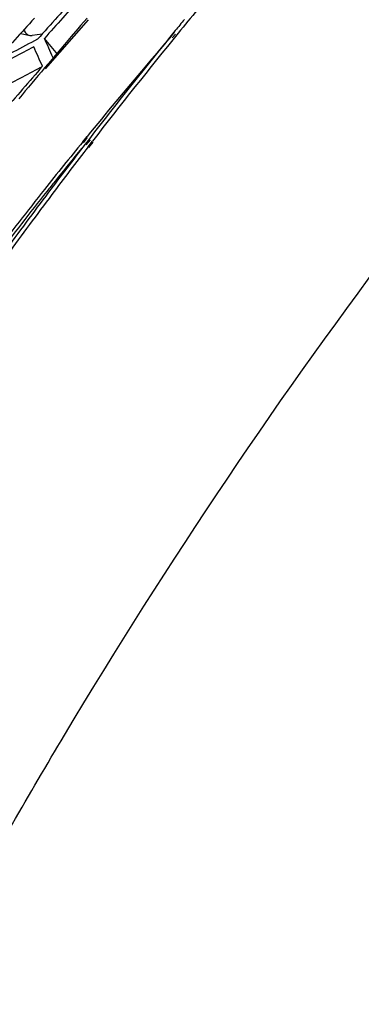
# Model space of a CAD drawing. Header units: millimetres. Extents: x 0 to 420, y -341 to 792.
# Tile 105 of 256: x 171.36 to 173.88, y 106.95 to 114.22. Entities that reach past the tile are written whole.
import ezdxf

# ---------------------------------------------------------------- set-up
doc = ezdxf.new("R2010")
doc.units = ezdxf.units.MM
doc.header["$LTSCALE"] = 23.1
doc.layers.get('0').update_dxf_attribs({"linetype": 'CONTINUOUS'})
doc.layers.add('06___PRT_ALL_SURFS', color=7, linetype='CONTINUOUS')

msp = doc.modelspace()

# ---------------------------------------------------------------- linework, layer by layer
at = {"color": 7, "linetype": 'Continuous'}
for p, q in [((171.8667, 114.2176), (171.5493, 113.8572)), ((171.8579, 114.2307), (171.8105, 114.1759)), ((171.3699, 114.1163), (171.4354, 114.1028)), ((171.5257, 114.1129), (171.4527, 114.1023)), ((171.7888, 114.1507), (171.7403, 114.0942)), ((171.8105, 114.1759), (171.7888, 114.1507)), ((172.4781, 114.0967), (172.5026, 114.1251)), ((172.4864, 114.0844), (172.5111, 114.1124)), ((171.643, 113.9636), (171.5432, 114.0815)), ((171.7403, 114.0942), (171.6911, 114.0366)), ((171.6361, 113.9719), (171.5722, 113.8964)), ((171.6911, 114.0366), (171.6361, 113.9719)), ((171.5722, 113.8964), (171.5447, 113.8638)), ((171.8263, 113.3181), (171.8575, 113.3564)), ((171.8314, 113.311), (171.8619, 113.3502)), ((171.8747, 113.3402), (171.844, 113.3004)), ((171.88, 113.3333), (171.8486, 113.2946)), ((171.8668, 113.2818), (171.8974, 113.3216)), ((171.8709, 113.2765), (171.9023, 113.3153))]:
    msp.add_line(p, q, dxfattribs=at)
for centre, radius, start, end in [((196.4466, 91.8836), 33.3946, 137.59301, 138.35257), ((201.589, 90.4452), 37.4821, 140.14356, 140.82819), ((196.5291, 91.8609), 33.4373, 137.65958, 138.35245), ((201.6258, 90.3696), 37.5868, 140.61185, 140.77449), ((171.3797, 114.1641), 0.0487, 254.54687, 258.58243), ((201.9825, 90.0808), 38.0458, 140.77725, 142.31264), ((202.0581, 90.065), 38.0859, 140.83042, 142.3645), ((238.0368, -11.6604), 142.2594, 117.889453, 118.05235), ((128.3015, 94.7019), 47.3858, 23.95104, 24.14044), ((199.2131, 91.0559), 35.2936, 139.24446, 139.72596), ((237.5899, -10.584), 141.0617, 117.954289, 118.091371), ((128.7573, 94.9238), 46.782, 23.89737, 24.08994), ((197.2392, 91.4197), 34.1361, 138.8659, 139.61628), ((198.7032, 91.0029), 35.4994, 139.91068, 140.38902), ((199.4944, 90.8184), 35.6617, 139.72705, 140.80274), ((199.8957, 90.491), 36.1796, 140.88067, 141.59802), ((202.4703, 89.7024), 38.6631, 142.38512, 143.04688), ((202.5469, 89.6864), 38.7042, 142.4369, 143.09473), ((199.9355, 90.4859), 36.1913, 140.98421, 141.48025), ((200.0721, 90.3769), 36.3661, 141.47997, 141.62943), ((200.2456, 90.214), 36.6259, 141.59846, 142.54248), ((200.3017, 90.196), 36.6584, 141.63048, 142.5738), ((202.7716, 89.4759), 39.04, 143.04711, 143.85861), ((202.8484, 89.4602), 39.0812, 143.09496, 143.90578)]:
    msp.add_arc(centre, radius, start, end, dxfattribs=at)
for points, knots in [([(173.7169, 118.8054), (170.9417, 116.9754), (165.8876, 112.0394), (162.5614, 105.8656), (161.2846, 102.511)], [0, 0, 0, 0, 0.480833, 1, 1, 1, 1]), ([(161.8081, 102.3411), (163.0475, 105.6585), (166.2614, 111.7914), (171.1097, 116.7942), (173.7848, 118.7151)], [0, 0, 0, 0, 0.518153, 1, 1, 1, 1]), ([(173.8567, 118.6121), (171.517, 116.9276), (167.2129, 112.6626), (164.1541, 107.464), (162.8979, 104.646)], [0, 0, 0, 0, 0.483053, 1, 1, 1, 1]), ([(171.3924, 114.1456), (171.3959, 114.135), (171.4065, 114.1159), (171.4259, 114.1047), (171.4356, 114.1027)], [0, 0, 0, 0, 0.528249, 1, 1, 1, 1]), ([(170.9358, 107.621), (171.1796, 108.0642), (172.1733, 109.7974), (173.2907, 111.4601), (174.1926, 112.6485)], [0, 0, 0, 0, 0.253191, 1, 1, 1, 1])]:
    msp.add_open_spline(points, degree=3, knots=knots, dxfattribs=at)
msp.add_open_spline([(171.4356, 114.1027), (171.4412, 114.1016), (171.447, 114.1015), (171.4527, 114.1023)], degree=3, dxfattribs=at)
at = {"layer": '06___PRT_ALL_SURFS', "color": 7, "linetype": 'Continuous'}
msp.add_line((171.5102, 113.8643), (171.527, 113.8732), dxfattribs=at)
for centre, radius, start, end in [((195.8373, 91.9727), 33.0029, 137.59298, 138.33889), ((238.3077, -12.1519), 142.6253, 117.926774, 118.061758)]:
    msp.add_arc(centre, radius, start, end, dxfattribs=at)

doc.saveas('drawing.dxf')
